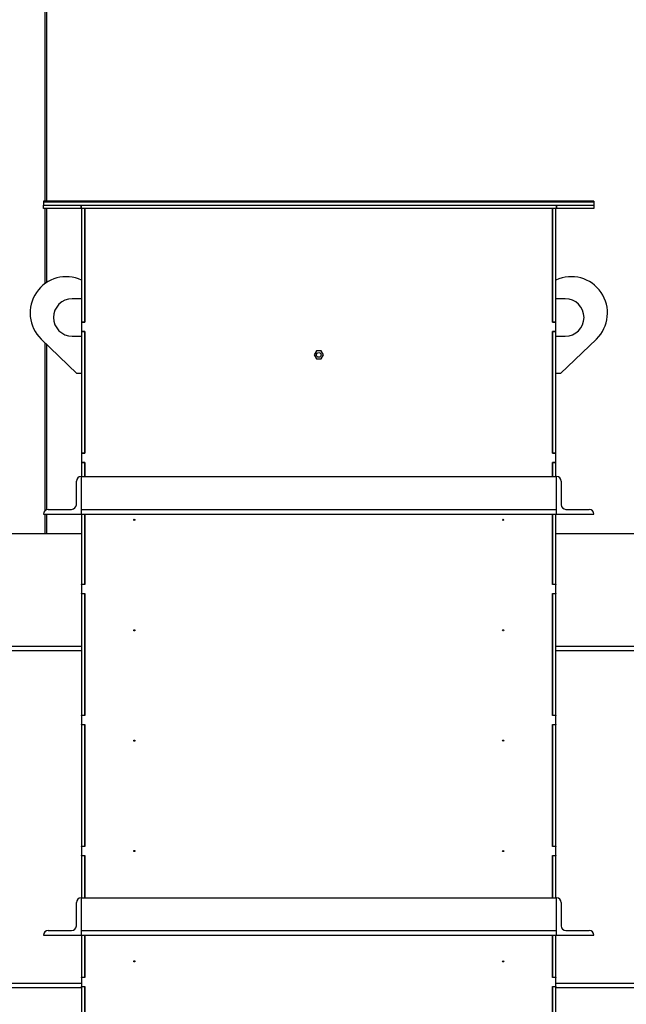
# Model space of a CAD drawing. Header units: inches. Extents: x 5 to 1128, y -85 to 748.
# Tile 142 of 256: x 144 to 177, y 335 to 388. Entities that reach past the tile are written whole.
import ezdxf

# ---------------------------------------------------------------- set-up
doc = ezdxf.new("R2010")
doc.units = ezdxf.units.IN
doc.header["$LTSCALE"] = 32
doc.header["$MEASUREMENT"] = 0
doc.layers.add('Dimension (ANSI)', color=7, linetype='Continuous', lineweight=25)
doc.layers.add('Visible (ANSI)', color=7, linetype='Continuous', lineweight=30)
doc.styles.add('Note Text (ANSI)', font='tahoma.ttf')
doc.dimstyles.new('SB Fraction-16 (ANSI)', dxfattribs={"dimscale": 32, "dimtxt": 0.125, "dimasz": 0.098425, "dimexe": 0.125, "dimexo": 0.0625, "dimgap": 0.031496, "dimtad": 0, "dimtih": 1, "dimtoh": 1, "dimdec": 4, "dimrnd": 1e-08, "dimzin": 0, "dimdsep": 46, "dimlunit": 5, "dimtxsty": 'Note Text (ANSI)', "dimcen": 0.09, "dimdle": 0.393701, "dimclrd": 256, "dimclre": 256, "dimclrt": 256, "dimadec": 0, "dimazin": 3, "dimtfac": 0.96, "dimtofl": 0, "dimtmove": 0, "dimatfit": 3, "dimfxl": 1, "dimfrac": 2, "dimtolj": 1, "dimtzin": 12, "dimlwd": -1, "dimlwe": -1, "dimarcsym": 0})

# ---------------------------------------------------------------- blocks, each defined once
blk = doc.blocks.new('*D16')
at = {"layer": 'Defpoints', "color": 0, "transparency": 16777216}
for p in [(170.307, 471.984), (79.417, 159.272), (130.37, 159.272)]:
    blk.add_point(p, dxfattribs=at)
at = {"layer": 'Dimension (ANSI)', "transparency": 16777216}
for p, q in [((168.307, 471.984), (75.417, 471.984)), ((79.417, 468.834), (79.417, 327.661)), ((79.417, 162.422), (79.417, 320.595)), ((128.37, 159.272), (75.417, 159.272))]:
    blk.add_line(p, q, dxfattribs=at)
for points in [[(78.892, 468.834), (79.942, 468.834), (79.417, 471.984)], [(78.892, 162.422), (79.942, 162.422), (79.417, 159.272)]]:
    blk.add_solid(points, dxfattribs=at)
at = {"layer": 'Dimension (ANSI)', "transparency": 16777216, "insert": (67.214, 326.653), "char_height": 4, "attachment_point": 1, "style": 'Note Text (ANSI)'}
blk.add_mtext('\\A1;312 11/16', dxfattribs=at)

msp = doc.modelspace()

# ---------------------------------------------------------------- linework, layer by layer
at = {"layer": 'Visible (ANSI)'}
for p, q in [((145.76226, 378.26107), (145.76226, 434.48367)), ((145.85226, 378.26107), (145.85226, 434.48367)), ((145.68226, 378.26107), (145.68226, 378.22517)), ((175.05726, 378.26107), (145.68226, 378.26107)), ((145.68226, 378.22517), (145.68226, 378.04617)), ((175.05726, 378.22517), (145.68226, 378.22517)), ((145.68226, 378.22517), (175.05726, 378.22517)), ((175.05726, 378.26107), (175.05726, 378.22517)), ((175.05726, 378.22517), (175.05726, 378.04617)), ((145.68226, 377.86687), (145.68226, 378.04617)), ((145.68226, 378.04617), (147.68226, 378.04617)), ((145.68226, 378.04617), (175.05726, 378.04617)), ((147.68226, 377.86687), (145.68226, 377.86687)), ((145.76226, 373.85479), (145.76226, 377.86687)), ((145.85226, 373.91638), (145.85226, 377.86687)), ((147.68226, 378.04617), (147.68226, 377.86687)), ((147.68226, 378.04617), (173.05726, 378.04617)), ((147.68226, 377.86687), (147.68226, 378.04617)), ((173.05726, 377.86687), (147.68226, 377.86687)), ((147.71351, 377.86687), (147.71351, 371.80117)), ((147.89281, 371.80117), (147.89281, 377.86687)), ((147.89281, 377.86687), (147.89281, 371.79117)), ((172.84671, 377.86687), (172.84671, 371.80117)), ((172.84671, 371.79117), (172.84671, 377.86687)), ((173.02601, 371.80117), (173.02601, 377.86687)), ((173.05726, 378.04617), (175.05726, 378.04617)), ((173.05726, 377.86687), (173.05726, 378.04617)), ((173.05726, 378.04617), (173.05726, 377.86687)), ((175.05726, 377.86687), (173.05726, 377.86687)), ((175.05726, 378.04617), (175.05726, 377.86687)), ((147.71351, 373.04617), (147.21351, 373.04617)), ((173.52601, 373.04617), (173.02601, 373.04617)), ((147.71351, 371.80117), (147.89281, 371.80117)), ((147.71351, 371.79117), (147.71351, 371.80117)), ((147.89281, 371.79117), (147.71351, 371.79117)), ((147.71351, 371.79117), (147.71351, 371.30117)), ((172.84671, 371.80117), (173.02601, 371.80117)), ((173.02601, 371.79117), (172.84671, 371.79117)), ((173.02601, 371.80117), (173.02601, 371.79117)), ((173.02601, 371.30117), (173.02601, 371.79117)), ((147.46351, 369.04617), (145.55343, 370.89517)), ((147.21351, 371.04617), (147.71351, 371.04617)), ((147.71351, 371.29117), (147.71351, 371.30117)), ((147.71351, 371.30117), (147.89281, 371.30117)), ((147.89281, 371.29117), (147.71351, 371.29117)), ((147.71351, 371.29117), (147.71351, 364.80117)), ((147.89281, 371.30117), (147.89281, 364.79117)), ((147.89281, 364.80117), (147.89281, 371.29117)), ((172.84671, 371.30117), (173.02601, 371.30117)), ((172.84671, 364.79117), (172.84671, 371.30117)), ((173.02601, 371.29117), (172.84671, 371.29117)), ((172.84671, 371.29117), (172.84671, 364.80117)), ((173.02601, 371.30117), (173.02601, 371.29117)), ((173.02601, 364.80117), (173.02601, 371.29117)), ((173.02601, 371.04617), (173.52601, 371.04617)), ((175.18609, 370.89517), (173.27601, 369.04617)), ((145.76226, 361.72947), (145.76226, 370.69301)), ((145.85226, 361.78302), (145.85226, 370.60589)), ((160.24794, 370.25717), (160.12612, 370.04617)), ((160.12612, 370.04617), (160.24794, 369.83517)), ((160.49158, 370.25717), (160.24794, 370.25717)), ((160.24794, 369.83517), (160.49158, 369.83517)), ((160.6134, 370.04617), (160.49158, 370.25717)), ((160.49158, 369.83517), (160.6134, 370.04617)), ((147.71351, 369.04617), (147.46351, 369.04617)), ((173.27601, 369.04617), (173.02601, 369.04617)), ((147.71351, 364.80117), (147.89281, 364.80117)), ((147.71351, 364.79117), (147.71351, 364.80117)), ((147.89281, 364.79117), (147.71351, 364.79117)), ((147.71351, 364.79117), (147.71351, 364.30117)), ((172.84671, 364.80117), (173.02601, 364.80117)), ((173.02601, 364.79117), (172.84671, 364.79117)), ((173.02601, 364.80117), (173.02601, 364.79117)), ((173.02601, 364.30117), (173.02601, 364.79117)), ((147.71351, 364.29117), (147.71351, 364.30117)), ((147.71351, 364.30117), (147.89281, 364.30117)), ((147.89281, 364.29117), (147.71351, 364.29117)), ((147.71351, 364.29117), (147.71351, 363.54617)), ((147.89281, 364.30117), (147.89281, 363.54617)), ((147.89281, 363.54617), (147.89281, 364.29117)), ((172.84671, 364.30117), (173.02601, 364.30117)), ((172.84671, 363.54617), (172.84671, 364.30117)), ((172.84671, 364.29117), (172.84671, 363.54617)), ((173.02601, 364.29117), (172.84671, 364.29117)), ((173.02601, 364.30117), (173.02601, 364.29117)), ((173.02601, 363.54617), (173.02601, 364.29117)), ((147.68226, 363.54617), (147.68226, 363.29617)), ((147.68226, 363.54617), (173.05726, 363.54617)), ((173.05726, 363.29617), (173.05726, 363.54617)), ((147.43226, 362.04617), (147.43226, 363.29617)), ((147.68226, 363.29617), (147.68226, 361.79617)), ((173.05726, 361.79617), (173.05726, 363.29617)), ((173.30726, 363.29617), (173.30726, 362.04617)), ((145.68226, 361.54617), (147.68226, 361.54617)), ((145.76226, 360.48367), (145.76226, 361.54617)), ((145.85226, 360.48367), (145.85226, 361.54617)), ((145.93226, 361.79617), (147.18226, 361.79617)), ((147.68226, 361.79617), (173.05726, 361.79617)), ((147.68226, 361.79617), (147.68226, 361.54617)), ((147.68226, 361.54617), (173.05726, 361.54617)), ((147.71351, 361.54617), (147.71351, 357.80117)), ((147.89281, 357.80117), (147.89281, 361.54617)), ((147.89281, 361.54617), (147.89281, 357.79117)), ((172.84671, 361.54617), (172.84671, 357.80117)), ((172.84671, 357.79117), (172.84671, 361.54617)), ((173.02601, 357.80117), (173.02601, 361.54617)), ((173.05726, 361.54617), (173.05726, 361.79617)), ((173.05726, 361.54617), (175.05726, 361.54617)), ((173.55726, 361.79617), (174.80726, 361.79617)), ((147.71351, 360.48367), (123.68226, 360.48367)), ((145.76226, 360.48367), (145.55522, 360.48367)), ((271.68226, 360.48367), (173.02601, 360.48367)), ((147.71351, 357.80117), (147.89281, 357.80117)), ((147.71351, 357.79117), (147.71351, 357.80117)), ((147.89281, 357.79117), (147.71351, 357.79117)), ((147.71351, 357.79117), (147.71351, 357.30117)), ((172.84671, 357.80117), (173.02601, 357.80117)), ((173.02601, 357.79117), (172.84671, 357.79117)), ((173.02601, 357.80117), (173.02601, 357.79117)), ((173.02601, 357.30117), (173.02601, 357.79117)), ((147.71351, 357.29117), (147.71351, 357.30117)), ((147.71351, 357.30117), (147.89281, 357.30117)), ((147.89281, 357.29117), (147.71351, 357.29117)), ((147.71351, 357.29117), (147.71351, 350.80117)), ((147.89281, 357.30117), (147.89281, 350.79117)), ((147.89281, 350.80117), (147.89281, 357.29117)), ((172.84671, 357.30117), (173.02601, 357.30117)), ((172.84671, 350.79117), (172.84671, 357.30117)), ((172.84671, 357.29117), (172.84671, 350.80117)), ((173.02601, 357.29117), (172.84671, 357.29117)), ((173.02601, 357.30117), (173.02601, 357.29117)), ((173.02601, 350.80117), (173.02601, 357.29117)), ((139.68226, 354.48367), (147.71351, 354.48367)), ((173.02601, 354.48367), (264.43226, 354.48367)), ((147.71351, 354.23367), (139.68226, 354.23367)), ((264.43226, 354.23367), (173.02601, 354.23367)), ((147.71351, 350.80117), (147.89281, 350.80117)), ((147.71351, 350.79117), (147.71351, 350.80117)), ((172.84671, 350.80117), (173.02601, 350.80117)), ((173.02601, 350.80117), (173.02601, 350.79117)), ((147.89281, 350.79117), (147.71351, 350.79117)), ((147.71351, 350.79117), (147.71351, 350.30117)), ((147.71351, 350.29117), (147.71351, 350.30117)), ((147.71351, 350.30117), (147.89281, 350.30117)), ((147.89281, 350.29117), (147.71351, 350.29117)), ((147.71351, 350.29117), (147.71351, 343.80117)), ((147.89281, 350.30117), (147.89281, 343.79117)), ((147.89281, 343.80117), (147.89281, 350.29117)), ((173.02601, 350.79117), (172.84671, 350.79117)), ((172.84671, 350.30117), (173.02601, 350.30117)), ((172.84671, 343.79117), (172.84671, 350.30117)), ((172.84671, 350.29117), (172.84671, 343.80117)), ((173.02601, 350.29117), (172.84671, 350.29117)), ((173.02601, 350.30117), (173.02601, 350.79117)), ((173.02601, 350.30117), (173.02601, 350.29117)), ((173.02601, 343.80117), (173.02601, 350.29117)), ((147.71351, 343.80117), (147.89281, 343.80117)), ((147.71351, 343.79117), (147.71351, 343.80117)), ((147.89281, 343.79117), (147.71351, 343.79117)), ((147.71351, 343.79117), (147.71351, 343.30117)), ((172.84671, 343.80117), (173.02601, 343.80117)), ((173.02601, 343.79117), (172.84671, 343.79117)), ((173.02601, 343.80117), (173.02601, 343.79117)), ((173.02601, 343.30117), (173.02601, 343.79117)), ((147.71351, 343.29117), (147.71351, 343.30117)), ((147.71351, 343.30117), (147.89281, 343.30117)), ((147.89281, 343.29117), (147.71351, 343.29117)), ((147.71351, 343.29117), (147.71351, 341.04617)), ((147.89281, 343.30117), (147.89281, 341.04617)), ((147.89281, 341.04617), (147.89281, 343.29117)), ((172.84671, 341.04617), (172.84671, 343.30117)), ((172.84671, 343.30117), (173.02601, 343.30117)), ((172.84671, 343.29117), (172.84671, 341.04617)), ((173.02601, 343.29117), (172.84671, 343.29117)), ((173.02601, 343.30117), (173.02601, 343.29117)), ((173.02601, 341.04617), (173.02601, 343.29117)), ((147.68226, 341.04617), (147.68226, 340.79617)), ((147.68226, 341.04617), (173.05726, 341.04617)), ((173.05726, 340.79617), (173.05726, 341.04617)), ((147.43226, 339.54617), (147.43226, 340.79617)), ((147.68226, 340.79617), (147.68226, 339.29617)), ((173.05726, 339.29617), (173.05726, 340.79617)), ((173.30726, 340.79617), (173.30726, 339.54617)), ((145.93226, 339.29617), (147.18226, 339.29617)), ((147.68226, 339.29617), (173.05726, 339.29617)), ((147.68226, 339.29617), (147.68226, 339.04617)), ((173.05726, 339.04617), (173.05726, 339.29617)), ((173.55726, 339.29617), (174.80726, 339.29617)), ((145.68226, 339.04617), (147.68226, 339.04617)), ((147.68226, 339.04617), (173.05726, 339.04617)), ((147.71351, 339.04617), (147.71351, 336.80117)), ((147.89281, 336.80117), (147.89281, 339.04617)), ((147.89281, 339.04617), (147.89281, 336.79117)), ((172.84671, 339.04617), (172.84671, 336.80117)), ((172.84671, 336.79117), (172.84671, 339.04617)), ((173.02601, 336.80117), (173.02601, 339.04617)), ((173.05726, 339.04617), (175.05726, 339.04617)), ((147.71351, 336.80117), (147.89281, 336.80117)), ((147.71351, 336.79117), (147.71351, 336.80117)), ((147.89281, 336.79117), (147.71351, 336.79117)), ((147.71351, 336.79117), (147.71351, 336.30117)), ((172.84671, 336.80117), (173.02601, 336.80117)), ((173.02601, 336.79117), (172.84671, 336.79117)), ((173.02601, 336.80117), (173.02601, 336.79117)), ((173.02601, 336.30117), (173.02601, 336.79117)), ((147.71351, 336.23367), (123.68226, 336.23367)), ((132.68226, 336.48367), (147.71351, 336.48367)), ((147.71351, 336.29117), (147.71351, 336.30117)), ((147.71351, 336.30117), (147.89281, 336.30117)), ((147.89281, 336.29117), (147.71351, 336.29117)), ((147.71351, 336.29117), (147.71351, 329.80117)), ((147.89281, 336.30117), (147.89281, 329.79117)), ((147.89281, 329.80117), (147.89281, 336.29117)), ((172.84671, 329.79117), (172.84671, 336.30117)), ((172.84671, 336.30117), (173.02601, 336.30117)), ((172.84671, 336.29117), (172.84671, 329.80117)), ((173.02601, 336.29117), (172.84671, 336.29117)), ((173.02601, 336.48367), (245.42226, 336.48367)), ((173.02601, 336.30117), (173.02601, 336.29117)), ((173.02601, 329.80117), (173.02601, 336.29117)), ((271.68226, 336.23367), (173.02601, 336.23367))]:
    msp.add_line(p, q, dxfattribs=at)
for centre, radius in [((160.36976, 370.04617), 0.125), ((150.52601, 361.23367), 0.03125), ((170.21351, 361.23367), 0.03125), ((150.52601, 355.33784), 0.03125), ((170.21351, 355.33784), 0.03125), ((150.52601, 349.442), 0.03125), ((170.21351, 349.442), 0.03125), ((150.52601, 343.54617), 0.03125), ((170.21351, 343.54617), 0.03125), ((150.52601, 337.65034), 0.03125), ((170.21351, 337.65034), 0.03125)]:
    msp.add_circle(centre, radius, dxfattribs=at)
for centre, radius, start, end in [((146.90101, 372.28726), 1.9375, 65.206138, 225.930944), ((173.83851, 372.28726), 1.9375, 314.069056, 114.793862), ((147.21351, 372.04617), 1, 90, 270), ((173.52601, 372.04617), 1, 270, 90), ((147.68226, 363.29617), 0.25, 90, 180), ((173.05726, 363.29617), 0.25, 0, 90), ((147.18226, 362.04617), 0.25, 270, 0), ((173.55726, 362.04617), 0.25, 180, 270), ((145.93226, 361.54617), 0.25, 90, 180), ((174.80726, 361.54617), 0.25, 0, 90), ((147.68226, 340.79617), 0.25, 90, 180), ((173.05726, 340.79617), 0.25, 0, 90), ((145.93226, 339.04617), 0.25, 90, 180), ((147.18226, 339.54617), 0.25, 270, 0), ((173.55726, 339.54617), 0.25, 180, 270), ((174.80726, 339.04617), 0.25, 0, 90)]:
    msp.add_arc(centre, radius, start, end, dxfattribs=at)

# ---------------------------------------------------------------- dimensions: what is measured, and where the dimension line sits
at = {"layer": 'Dimension (ANSI)'}
dim = msp.add_linear_dim(base=(79.41701, 159.27197), p1=(170.30726, 471.98367), p2=(130.36976, 159.27197), angle=270, dimstyle='SB Fraction-16 (ANSI)', override={"dimgap": 0.031496, "dimdec": 4, "dimtol": 0, "dimlim": 0, "dimtp": 0, "dimtm": 0, "dimtdec": 2, "dimatfit": 1}, dxfattribs=at)
dim.commit()
dim.dimension.update_dxf_attribs({"geometry": '*D16', "text_midpoint": (79.41701, 324.12782), "dimtype": 160})

doc.saveas('drawing.dxf')
